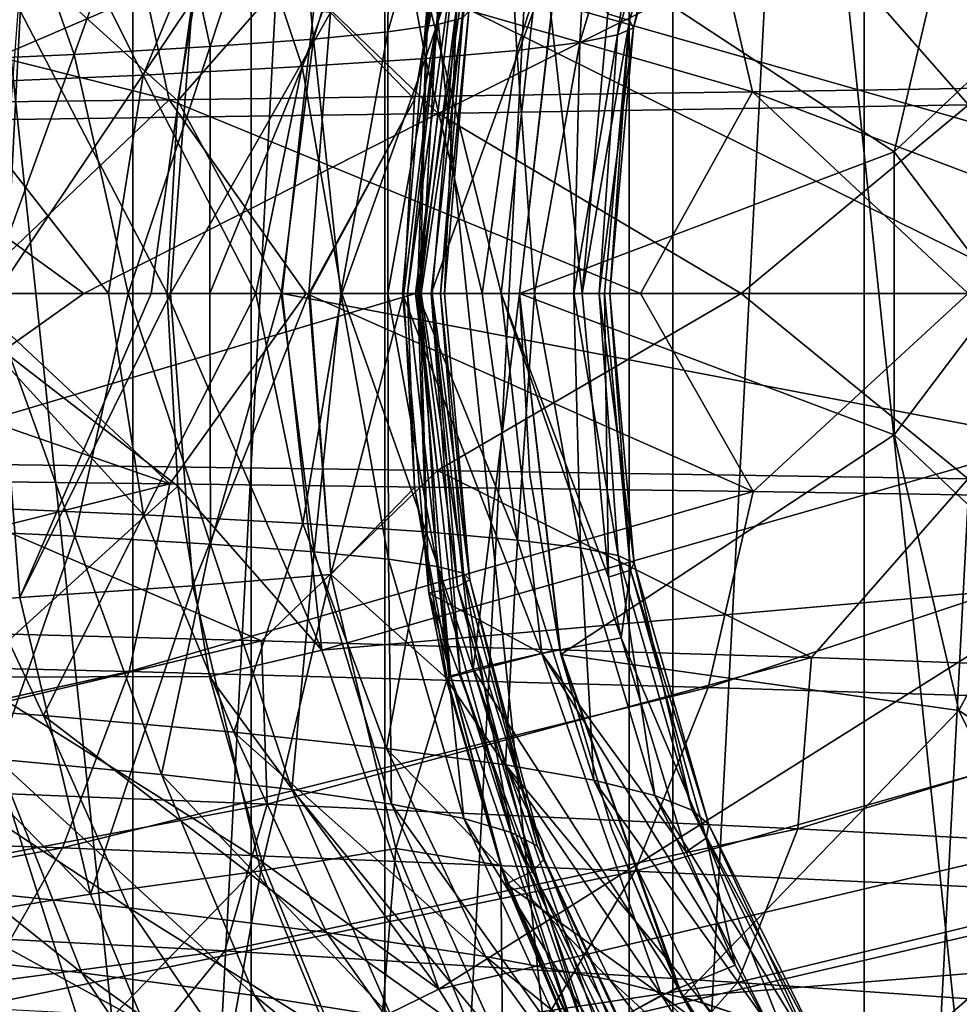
# Model space of a CAD drawing. Header units: metres. Extents: x -240 to 45, y -77 to 27.
# Tile 246 of 256: x 3 to 13, y -8 to 3. Entities that reach past the tile are written whole.
import ezdxf

# ---------------------------------------------------------------- set-up
doc = ezdxf.new("R2010")
doc.units = ezdxf.units.M
doc.layers.add('solid_MASSBILD_K_E_SW0001', color=7, linetype='CONTINUOUS')

msp = doc.modelspace()

# ---------------------------------------------------------------- linework, layer by layer
at = {"layer": 'solid_MASSBILD_K_E_SW0001'}
for points in [[(1.362111, 26.76453), (4.16087, 26.46805), (1.362072, -26.764534)], [(4.16087, 26.46805), (4.160993, -26.468023), (1.362072, -26.764534)], [(4.16087, 26.46805), (6.910635, 25.89427), (4.160993, -26.468023)], [(6.910635, 25.89427), (6.911057, -25.894173), (4.160993, -26.468023)], [(6.910635, 25.89427), (9.575647, 25.051577), (6.911057, -25.894173)], [(9.575647, 25.051577), (9.575917, -25.051476), (6.911057, -25.894173)], [(9.575647, 25.051577), (12.141052, 23.946016), (9.575917, -25.051476)], [(12.141052, 23.946016), (12.141306, -23.945889), (9.575917, -25.051476)], [(12.141052, 23.946016), (14.573893, 22.593666), (12.141306, -23.945889)], [(14.573893, 22.593666), (14.574244, -22.593454), (12.141306, -23.945889)], [(0.74895, 22.375504, 1.852711), (0.74895, -22.375504, 1.852711), (5.45105, -22.375504, 1.852711)], [(0.74895, 22.375504, 1.852711), (5.45105, -22.375504, 1.852711), (5.45105, 22.375504, 1.852711)], [(5.45105, 22.375504, 1.852711), (5.45105, -22.375504, 1.852711), (10.05056, -21.398235, 1.852711)], [(5.45105, 22.375504, 1.852711), (10.05056, -21.398235, 1.852711), (10.05056, 21.398235, 1.852711)], [(10.05056, 21.398235, 1.852711), (10.05056, -21.398235, 1.852711), (14.346745, -19.486237, 1.852711)], [(10.05056, 21.398235, 1.852711), (14.346745, -19.486237, 1.852711), (14.346745, 19.486237, 1.852711)], [(7.472445, 2.931118, 237.238342), (7.754477, 5.686038, 245.508179), (8.272345, 5.835925, 236.574905)], [(7.759025, 3.005636, 228.0914), (7.472445, 2.931118, 237.238342), (8.272345, 5.835925, 236.574905)], [(10.399521, 5.90251, 213.647217), (9.581197, 2.976155, 213.833405), (9.34147, 3.051867, 204.399994)], [(10.399521, 5.90251, 213.647217), (10.428136, 5.75297, 222.861938), (9.581197, 2.976155, 213.833405)], [(10.428136, 5.75297, 222.861938), (9.62361, 2.898921, 223.23114), (9.581197, 2.976155, 213.833405)], [(10.428136, 5.75297, 222.861938), (10.248901, 5.599157, 232.042328), (9.62361, 2.898921, 223.23114)], [(6.941089, 2.8539, 246.326599), (6.969178, 5.531329, 254.368759), (7.754477, 5.686038, 245.508179)], [(7.472445, 2.931118, 237.238342), (6.941089, 2.8539, 246.326599), (7.754477, 5.686038, 245.508179)], [(10.248901, 5.599157, 232.042328), (9.449291, 2.819399, 232.591232), (9.62361, 2.898921, 223.23114)], [(10.248901, 5.599157, 232.042328), (9.841693, 5.439894, 241.181473), (9.449291, 2.819399, 232.591232)], [(6.129585, 2.774177, 255.335312), (5.882221, 5.372211, 263.142212), (6.969178, 5.531329, 254.368759)], [(6.941089, 2.8539, 246.326599), (6.129585, 2.774177, 255.335312), (6.969178, 5.531329, 254.368759)], [(5.001781, 2.692171, 264.250458), (4.459064, 5.209097, 271.819824), (5.882221, 5.372211, 263.142212)], [(6.129585, 2.774177, 255.335312), (5.001781, 2.692171, 264.250458), (5.882221, 5.372211, 263.142212)], [(9.841693, 5.439894, 241.181473), (9.03672, 2.736987, 241.905624), (9.449291, 2.819399, 232.591232)], [(9.841693, 5.439894, 241.181473), (9.174664, 5.275226, 250.262802), (9.03672, 2.736987, 241.905624)], [(9.174664, 5.275226, 250.262802), (8.211526, 5.105655, 259.26828), (8.351462, 2.651754, 251.155991)], [(9.174664, 5.275226, 250.262802), (8.351462, 2.651754, 251.155991), (9.03672, 2.736987, 241.905624)], [(3.521114, 2.6081, 273.063538), (2.663922, 5.042399, 280.39505), (4.459064, 5.209097, 271.819824)], [(5.001781, 2.692171, 264.250458), (3.521114, 2.6081, 273.063538), (4.459064, 5.209097, 271.819824)], [(8.211526, 5.105655, 259.26828), (6.915524, 4.931695, 268.18692), (7.354996, 2.563974, 260.323914)], [(8.211526, 5.105655, 259.26828), (7.354996, 2.563974, 260.323914), (8.351462, 2.651754, 251.155991)], [(3.521114, 2.6081, 273.063538), (1.649492, 2.522187, 281.768677), (2.663922, 5.042399, 280.39505)], [(6.915524, 4.931695, 268.18692), (5.249166, 4.753865, 277.010223), (6.008282, 2.473927, 269.398712)], [(6.915524, 4.931695, 268.18692), (6.008282, 2.473927, 269.398712), (7.354996, 2.563974, 260.323914)], [(5.249166, 4.753865, 277.010223), (3.17349, 4.572699, 285.73172), (4.271233, 2.381899, 278.372345)], [(5.249166, 4.753865, 277.010223), (4.271233, 2.381899, 278.372345), (6.008282, 2.473927, 269.398712)], [(3.17349, 4.572699, 285.73172), (0.648848, 4.388738, 294.343811), (2.102249, 2.288182, 287.238708)], [(3.17349, 4.572699, 285.73172), (2.102249, 2.288182, 287.238708), (4.271233, 2.381899, 278.372345)], [(12.469006, 1.544955, 195.899994), (13.174044, 4.552973, 195.899994), (8.830376, 3.939039, 195.899994)], [(13.173816, 4.55233, 199.5), (12.468973, 1.544666, 199.5), (14.0036, 2.996131, 199.5)], [(12.469006, 1.544955, 195.899994), (12.468973, 1.544666, 199.5), (13.173816, 4.55233, 199.5)], [(12.469006, 1.544955, 195.899994), (13.173816, 4.55233, 199.5), (13.174044, 4.552973, 195.899994)], [(16.065989, 4.510163, 319.128571), (10.42858, 4.331861, 328.219788), (16.602318, 2.288752, 319.40451)], [(10.42858, 4.331861, 328.219788), (4.108854, 4.158737, 336.89151), (10.92245, 2.198272, 328.520355)], [(10.42858, 4.331861, 328.219788), (10.92245, 2.198272, 328.520355), (16.602318, 2.288752, 319.40451)], [(7.233889, 2.116792, 199.713242), (7.588478, 4.206785, 199.713242), (6.317579, 3.066219, 182.169067)], [(7.624899, 4.17173, 199.855743), (7.588478, 4.206785, 199.713242), (7.233889, 2.116792, 199.713242)], [(13.278908, 2.055944, 321.506531), (11.568009, 4.003639, 323.202301), (16.895962, 4.194451, 313.956024)], [(4.108854, 4.158737, 336.89151), (-2.915061, 3.994267, 345.022217), (4.55718, 2.110419, 337.216309)], [(2.360641, 4.17912, 117.619591), (4.532784, 0, 124.852287), (1.928061, 0, 117.695869)], [(2.360641, 4.17912, 117.619591), (4.649078, 2.102582, 124.831779), (4.532784, 0, 124.852287)], [(2.360641, 4.17912, 117.619591), (4.996468, 4.178586, 124.770523), (4.649078, 2.102582, 124.831779)], [(4.108854, 4.158737, 336.89151), (4.55718, 2.110419, 337.216309), (10.92245, 2.198272, 328.520355)], [(6.223064, 3.894305, 124.554245), (4.649078, 2.102582, 124.831779), (4.996468, 4.178586, 124.770523)], [(7.624899, 4.17173, 199.855743), (7.233889, 2.116792, 199.713242), (7.1152, 0, 199.713226)], [(7.624899, 4.17173, 199.855743), (7.1152, 0, 199.713226), (7.158577, 0.000001, 199.855743)], [(7.73164, 4.14756, 199.961533), (7.624899, 4.17173, 199.855743), (7.158577, 0.000001, 199.855743)], [(7.73164, 4.14756, 199.961533), (7.158577, 0.000001, 199.855743), (7.268021, 0.000001, 199.961533)], [(7.73164, 4.14756, 199.961533), (7.268021, 0.000001, 199.961533), (7.871974, 4.101833, 200)], [(7.268021, 0.000001, 199.961533), (7.414908, 0, 200), (7.871974, 4.101833, 200)], [(8.817513, 3.883107, 200), (7.871974, 4.101833, 200), (7.414908, 0, 200)], [(-2.915061, 3.994267, 345.022217), (-2.515386, 2.026957, 345.370575), (4.55718, 2.110419, 337.216309)], [(7.491086, 1.96223, 330.329773), (5.566409, 3.817076, 332.068726), (11.568009, 4.003639, 323.202301)], [(13.278908, 2.055944, 321.506531), (7.491086, 1.96223, 330.329773), (11.568009, 4.003639, 323.202301)], [(6.223064, 3.894305, 124.554245), (5.790922, 0, 124.63044), (4.649078, 2.102582, 124.831779)], [(14.094288, 0, 141.284409), (5.790922, 0, 124.63044), (6.223064, 3.894305, 124.554245)], [(14.204226, 1.613716, 141.274796), (14.094288, 0, 141.284409), (6.223064, 3.894305, 124.554245)], [(14.536676, 3.174805, 141.284409), (14.204226, 1.613716, 141.274796), (6.223064, 3.894305, 124.554245)], [(8.622535, 3.927633, 200.399994), (8.179976, 0, 200.399994), (7.379458, 3.217484, 200.399994)], [(8.379976, 0, 200), (8.817513, 3.883107, 200), (7.414908, 0, 200)], [(8.622535, 3.927633, 204.399994), (9.064204, 0, 204.399994), (8.179976, 0, 204.399994)], [(8.179976, 0, 204.399994), (8.179976, 0, 200.399994), (8.622535, 3.927633, 200.399994)], [(8.622535, 3.927633, 204.399994), (8.179976, 0, 204.399994), (8.622535, 3.927633, 200.399994)], [(8.830376, 3.939039, 195.899994), (8.817513, 3.883107, 200), (8.379976, 0, 200)], [(8.379976, 0, 199.5), (8.830376, 3.939039, 195.899994), (8.379976, 0, 200)], [(8.379976, 0, 199.5), (8.379976, 0, 195.899994), (8.830376, 3.939039, 195.899994)], [(12.469006, 1.544955, 195.899994), (8.830376, 3.939039, 195.899994), (8.379976, 0, 195.899994)], [(8.622535, 3.927633, 204.399994), (9.34147, 3.051867, 204.399994), (9.064204, 0, 204.399994)], [(1.03648, 1.871992, 338.695648), (-1.128524, 3.638426, 340.432587), (5.566409, 3.817076, 332.068726)], [(7.491086, 1.96223, 330.329773), (1.03648, 1.871992, 338.695648), (5.566409, 3.817076, 332.068726)], [(4.809845, 3.190789, 164.189178), (2.922407, 3.318601, 146.257294), (2.668553, 0, 146.322708)], [(4.809845, 3.190789, 164.189178), (2.668553, 0, 146.322708), (4.360192, 0, 162.125565)], [(4.809845, 3.190789, 164.189178), (4.360192, 0, 162.125565), (4.56908, 0, 164.288666)], [(4.809845, 3.190789, 164.189178), (4.56908, 0, 164.288666), (6.317579, 3.066219, 182.169067)], [(7.379458, 3.217484, 200.399994), (7.103878, 0, 200.399994), (7.289754, 0, 205.159607)], [(8.179976, 0, 200.399994), (7.103878, 0, 200.399994), (7.379458, 3.217484, 200.399994)], [(7.379458, 3.217484, 200.399994), (7.289754, 0, 205.159607), (7.69418, 3.148107, 209.669846)], [(7.69418, 3.148107, 209.669846), (7.289754, 0, 205.159607), (7.427304, 0, 209.794022)], [(7.69418, 3.148107, 209.669846), (7.427304, 0, 209.794022), (7.561474, 0, 218.692795)], [(7.69418, 3.148107, 209.669846), (7.561474, 0, 218.692795), (7.826905, 3.077734, 218.899887)], [(6.317579, 3.066219, 182.169067), (4.56908, 0, 164.288666), (6.078814, 0, 182.185562)], [(7.233889, 2.116792, 199.713242), (6.317579, 3.066219, 182.169067), (6.078814, 0, 182.185562)], [(7.826905, 3.077734, 218.899887), (7.561474, 0, 218.692795), (7.516733, 0, 227.119308)], [(7.826905, 3.077734, 218.899887), (7.516733, 0, 227.119308), (7.759025, 3.005636, 228.0914)], [(9.34147, 3.051867, 204.399994), (9.581197, 2.976155, 213.833405), (9.064204, 0, 204.399994)], [(7.472445, 2.931118, 237.238342), (7.306051, 0, 235.088699), (6.940619, 0, 242.611649)], [(7.472445, 2.931118, 237.238342), (6.940619, 0, 242.611649), (6.941089, 2.8539, 246.326599)], [(7.759025, 3.005636, 228.0914), (7.516733, 0, 227.119308), (7.306051, 0, 235.088699)], [(7.759025, 3.005636, 228.0914), (7.306051, 0, 235.088699), (7.472445, 2.931118, 237.238342)], [(9.581197, 2.976155, 213.833405), (9.306112, 0, 213.571793), (9.064204, 0, 204.399994)], [(9.581197, 2.976155, 213.833405), (9.363826, 0, 222.278), (9.306112, 0, 213.571793)], [(9.581197, 2.976155, 213.833405), (9.62361, 2.898921, 223.23114), (9.363826, 0, 222.278)], [(12.468973, 1.544666, 199.5), (13.629975, 0, 199.5), (14.0036, 2.996131, 199.5)], [(6.941089, 2.8539, 246.326599), (6.427746, 0, 249.694519), (6.129585, 2.774177, 255.335312)], [(6.941089, 2.8539, 246.326599), (6.940619, 0, 242.611649), (6.427746, 0, 249.694519)], [(9.449291, 2.819399, 232.591232), (8.971299, 0, 238.338898), (9.247963, 0, 230.531174)], [(9.449291, 2.819399, 232.591232), (9.03672, 2.736987, 241.905624), (8.971299, 0, 238.338898)], [(9.62361, 2.898921, 223.23114), (9.247963, 0, 230.531174), (9.363826, 0, 222.278)], [(9.62361, 2.898921, 223.23114), (9.449291, 2.819399, 232.591232), (9.247963, 0, 230.531174)], [(5.001781, 2.692171, 264.250458), (4.108272, 0, 268.465363), (3.521114, 2.6081, 273.063538)], [(5.001781, 2.692171, 264.250458), (5.000677, 0, 262.592407), (4.108272, 0, 268.465363)], [(6.129585, 2.774177, 255.335312), (5.777341, 0, 256.347015), (5.000677, 0, 262.592407)], [(6.129585, 2.774177, 255.335312), (5.000677, 0, 262.592407), (5.001781, 2.692171, 264.250458)], [(6.129585, 2.774177, 255.335312), (6.427746, 0, 249.694519), (5.777341, 0, 256.347015)], [(9.03672, 2.736987, 241.905624), (8.351462, 2.651754, 251.155991), (8.542623, 0, 245.703644)], [(9.03672, 2.736987, 241.905624), (8.542623, 0, 245.703644), (8.971299, 0, 238.338898)], [(3.521114, 2.6081, 273.063538), (2.571316, 0, 276.659943), (1.649492, 2.522187, 281.768677)], [(3.521114, 2.6081, 273.063538), (4.108272, 0, 268.465363), (2.571316, 0, 276.659943)], [(8.351462, 2.651754, 251.155991), (7.354996, 2.563974, 260.323914), (7.970614, 0, 252.626541)], [(8.351462, 2.651754, 251.155991), (7.970614, 0, 252.626541), (8.542623, 0, 245.703644)], [(6.008282, 2.473927, 269.398712), (4.271233, 2.381899, 278.372345), (5.501188, 0, 270.988617)], [(6.008282, 2.473927, 269.398712), (5.501188, 0, 270.988617), (6.440649, 0, 265.227722)], [(7.354996, 2.563974, 260.323914), (6.008282, 2.473927, 269.398712), (6.440649, 0, 265.227722)], [(7.354996, 2.563974, 260.323914), (6.440649, 0, 265.227722), (7.26653, 0, 259.121979)], [(7.354996, 2.563974, 260.323914), (7.26653, 0, 259.121979), (7.970614, 0, 252.626541)], [(4.271233, 2.381899, 278.372345), (2.102249, 2.288182, 287.238708), (3.892555, 0, 279.07193)], [(4.271233, 2.381899, 278.372345), (3.892555, 0, 279.07193), (5.501188, 0, 270.988617)], [(2.102249, 2.288182, 287.238708), (2.063417, 0, 286.569458), (3.892555, 0, 279.07193)], [(16.602318, 2.288752, 319.40451), (10.92245, 2.198272, 328.520355), (16.752253, 0, 319.550079)], [(10.92245, 2.198272, 328.520355), (4.55718, 2.110419, 337.216309), (9.700843, 0, 330.638947)], [(10.92245, 2.198272, 328.520355), (9.700843, 0, 330.638947), (13.274946, 0, 325.286926)], [(10.92245, 2.198272, 328.520355), (13.274946, 0, 325.286926), (16.752253, 0, 319.550079)], [(4.55718, 2.110419, 337.216309), (-2.515386, 2.026957, 345.370575), (2.338058, 0, 340.215363)], [(4.55718, 2.110419, 337.216309), (2.338058, 0, 340.215363), (6.050358, 0, 335.610748)], [(5.790922, 0, 124.63044), (4.532784, 0, 124.852287), (4.649078, 2.102582, 124.831779)], [(4.55718, 2.110419, 337.216309), (6.050358, 0, 335.610748), (9.700843, 0, 330.638947)], [(7.233889, 2.116792, 199.713242), (6.078814, 0, 182.185562), (6.090157, 0, 182.341614)], [(7.233889, 2.116792, 199.713242), (6.090157, 0, 182.341614), (7.1152, 0, 199.713226)], [(13.278908, 2.055944, 321.506531), (10.797348, 0, 325.80719), (7.491086, 1.96223, 330.329773)], [(13.278908, 2.055944, 321.506531), (14.261559, 0, 320.243195), (10.797348, 0, 325.80719)], [(7.491086, 1.96223, 330.329773), (3.625183, 0, 335.794006), (1.03648, 1.871992, 338.695648)], [(7.491086, 1.96223, 330.329773), (7.245796, 0, 330.988129), (3.625183, 0, 335.794006)], [(7.491086, 1.96223, 330.329773), (10.797348, 0, 325.80719), (7.245796, 0, 330.988129)], [(1.03648, 1.871992, 338.695648), (3.625183, 0, 335.794006), (-0.051974, 0, 340.240021)], [(12.469006, -1.544955, 195.899994), (12.469006, 1.544955, 195.899994), (8.379976, 0, 195.899994)], [(12.469006, -1.544955, 195.899994), (12.468973, 1.544666, 199.5), (12.469006, 1.544955, 195.899994)], [(12.468973, 1.544666, 199.5), (12.468973, -1.544666, 199.5), (13.629975, 0, 199.5)], [(12.469006, -1.544955, 195.899994), (12.468973, -1.544666, 199.5), (12.468973, 1.544666, 199.5)], [(-1.425642, 0, 344.469299), (-2.511124, -1.994847, 345.374268), (4.561959, -2.076987, 337.219788)], [(2.338058, 0, 340.215363), (-1.425642, 0, 344.469299), (4.561959, -2.076987, 337.219788)], [(1.028521, -1.844069, 338.713196), (-0.051974, 0, 340.240021), (3.625183, 0, 335.794006)], [(1.028521, -1.844069, 338.713196), (3.625183, 0, 335.794006), (7.245796, 0, 330.988129)], [(7.485576, -1.932972, 330.346924), (1.028521, -1.844069, 338.713196), (7.245796, 0, 330.988129)], [(4.649078, -2.102582, 124.831779), (2.362429, -4.187653, 117.619278), (1.928061, 0, 117.695869)], [(4.532784, 0, 124.852287), (4.649078, -2.102582, 124.831779), (1.928061, 0, 117.695869)], [(3.892555, 0, 279.07193), (2.063417, 0, 286.569458), (4.276623, -2.417711, 278.379242)], [(6.050358, 0, 335.610748), (2.338058, 0, 340.215363), (4.561959, -2.076987, 337.219788)], [(5.501188, 0, 270.988617), (3.892555, 0, 279.07193), (4.276623, -2.417711, 278.379242)], [(5.501188, 0, 270.988617), (4.276623, -2.417711, 278.379242), (6.01434, -2.511132, 269.404755)], [(6.223064, -3.894305, 124.554245), (4.649078, -2.102582, 124.831779), (4.532784, 0, 124.852287)], [(5.790922, 0, 124.63044), (6.223064, -3.894305, 124.554245), (4.532784, 0, 124.852287)], [(6.050358, 0, 335.610748), (4.561959, -2.076987, 337.219788), (10.927714, -2.163449, 328.52356)], [(6.440649, 0, 265.227722), (5.501188, 0, 270.988617), (6.01434, -2.511132, 269.404755)], [(14.203547, -1.608759, 141.274857), (6.223064, -3.894305, 124.554245), (5.790922, 0, 124.63044)], [(14.094288, 0, 141.284409), (14.203547, -1.608759, 141.274857), (5.790922, 0, 124.63044)], [(6.440649, 0, 265.227722), (6.01434, -2.511132, 269.404755), (7.36162, -2.602542, 260.329071)], [(9.700843, 0, 330.638947), (6.050358, 0, 335.610748), (10.927714, -2.163449, 328.52356)], [(7.26653, 0, 259.121979), (6.440649, 0, 265.227722), (7.36162, -2.602542, 260.329071)], [(8.179976, 0, 200.399994), (8.622535, -3.927633, 200.399994), (7.103878, 0, 200.399994)], [(7.158577, 0.000001, 199.855743), (7.1152, 0, 199.713226), (7.233904, -2.116922, 199.713242)], [(7.624919, -4.171819, 199.855743), (7.158577, 0.000001, 199.855743), (7.233904, -2.116922, 199.713242)], [(7.268021, 0.000001, 199.961533), (7.158577, 0.000001, 199.855743), (7.624919, -4.171819, 199.855743)], [(7.485576, -1.932972, 330.346924), (7.245796, 0, 330.988129), (10.797348, 0, 325.80719)], [(7.26653, 0, 259.121979), (7.36162, -2.602542, 260.329071), (8.35856, -2.69165, 251.160294)], [(7.970614, 0, 252.626541), (7.26653, 0, 259.121979), (8.35856, -2.69165, 251.160294)], [(7.731656, -4.14765, 199.961533), (7.414908, 0, 200), (7.268021, 0.000001, 199.961533)], [(7.731656, -4.14765, 199.961533), (7.268021, 0.000001, 199.961533), (7.624919, -4.171819, 199.855743)], [(8.379976, 0, 200), (7.414908, 0, 200), (7.872024, -4.102048, 200)], [(7.731656, -4.14765, 199.961533), (7.872024, -4.102048, 200), (7.414908, 0, 200)], [(13.275623, -2.025302, 321.52298), (7.485576, -1.932972, 330.346924), (10.797348, 0, 325.80719)], [(8.817513, -3.883107, 200), (8.379976, 0, 200), (7.872024, -4.102048, 200)], [(8.542623, 0, 245.703644), (7.970614, 0, 252.626541), (8.35856, -2.69165, 251.160294)], [(8.179976, 0, 204.399994), (9.349955, -3.09782, 204.399994), (9.486803, -3.759529, 204.399994)], [(8.179976, 0, 204.399994), (9.064204, 0, 204.399994), (9.349955, -3.09782, 204.399994)], [(8.179976, 0, 204.399994), (9.486803, -3.759529, 204.399994), (8.622535, -3.927633, 204.399994)], [(8.622535, -3.927633, 204.399994), (8.622535, -3.927633, 200.399994), (8.179976, 0, 200.399994)], [(8.179976, 0, 204.399994), (8.622535, -3.927633, 204.399994), (8.179976, 0, 200.399994)], [(8.542623, 0, 245.703644), (8.35856, -2.69165, 251.160294), (9.04421, -2.778172, 241.909042)], [(8.379976, 0, 199.5), (8.379976, 0, 200), (8.817513, -3.883107, 200)], [(8.379976, 0, 199.5), (8.817513, -3.883107, 200), (8.492932, -1.982273, 199.5)], [(8.379976, 0, 199.5), (8.492932, -1.982273, 199.5), (8.379976, 0, 195.899994)], [(8.971299, 0, 238.338898), (8.542623, 0, 245.703644), (9.04421, -2.778172, 241.909042)], [(8.971299, 0, 238.338898), (9.04421, -2.778172, 241.909042), (9.457105, -2.861831, 232.593781)], [(9.247963, 0, 230.531174), (8.971299, 0, 238.338898), (9.457105, -2.861831, 232.593781)], [(13.274946, 0, 325.286926), (9.700843, 0, 330.638947), (10.927714, -2.163449, 328.52356)], [(13.275623, -2.025302, 321.52298), (10.797348, 0, 325.80719), (14.261559, 0, 320.243195)], [(13.274946, 0, 325.286926), (10.927714, -2.163449, 328.52356), (16.608034, -2.252496, 319.40744)], [(2.927282, -3.318299, 146.299515), (2.668553, 0, 146.322708), (0.691219, -3.497286, 128.363953)], [(2.571316, 0, 276.659943), (3.527349, -2.65003, 273.070496), (1.655009, -2.562726, 281.776489)], [(2.063417, 0, 286.569458), (2.106858, -2.322576, 287.246429), (4.276623, -2.417711, 278.379242)], [(2.571316, 0, 276.659943), (4.108272, 0, 268.465363), (3.527349, -2.65003, 273.070496)], [(4.360192, 0, 162.125565), (2.668553, 0, 146.322708), (2.927282, -3.318299, 146.299515)], [(4.56908, 0, 164.288666), (4.360192, 0, 162.125565), (2.927282, -3.318299, 146.299515)], [(4.815462, -3.190371, 164.248444), (4.56908, 0, 164.288666), (2.927282, -3.318299, 146.299515)], [(4.108272, 0, 268.465363), (5.008626, -2.735461, 264.256531), (3.527349, -2.65003, 273.070496)], [(4.108272, 0, 268.465363), (5.000677, 0, 262.592407), (5.008626, -2.735461, 264.256531)], [(4.815462, -3.190371, 164.248444), (6.078814, 0, 182.185562), (4.56908, 0, 164.288666)], [(4.815462, -3.190371, 164.248444), (6.31843, -3.066138, 182.180847), (6.078814, 0, 182.185562)], [(5.000677, 0, 262.592407), (5.777341, 0, 256.347015), (5.008626, -2.735461, 264.256531)], [(5.777341, 0, 256.347015), (6.136943, -2.818794, 255.3405), (5.008626, -2.735461, 264.256531)], [(5.777341, 0, 256.347015), (6.427746, 0, 249.694519), (6.136943, -2.818794, 255.3405)], [(6.090157, 0, 182.341614), (6.078814, 0, 182.185562), (6.31843, -3.066138, 182.180847)], [(7.1152, 0, 199.713226), (6.090157, 0, 182.341614), (6.31843, -3.066138, 182.180847)], [(6.427746, 0, 249.694519), (6.948872, -2.899807, 246.330902), (6.136943, -2.818794, 255.3405)], [(7.233904, -2.116922, 199.713242), (7.1152, 0, 199.713226), (6.31843, -3.066138, 182.180847)], [(6.427746, 0, 249.694519), (6.940619, 0, 242.611649), (6.948872, -2.899807, 246.330902)], [(6.940619, 0, 242.611649), (7.480578, -2.978275, 237.24176), (6.948872, -2.899807, 246.330902)], [(6.940619, 0, 242.611649), (7.306051, 0, 235.088699), (7.480578, -2.978275, 237.24176)], [(7.289754, 0, 205.159607), (7.103878, 0, 200.399994), (7.388472, -3.269283, 200.399994)], [(8.622535, -3.927633, 200.399994), (7.388472, -3.269283, 200.399994), (7.103878, 0, 200.399994)], [(7.289754, 0, 205.159607), (7.388472, -3.269283, 200.399994), (7.703029, -3.198773, 209.670685)], [(7.427304, 0, 209.794022), (7.289754, 0, 205.159607), (7.703029, -3.198773, 209.670685)], [(7.306051, 0, 235.088699), (7.767445, -3.053999, 228.093948), (7.480578, -2.978275, 237.24176)], [(7.306051, 0, 235.088699), (7.516733, 0, 227.119308), (7.767445, -3.053999, 228.093948)], [(7.427304, 0, 209.794022), (7.703029, -3.198773, 209.670685), (7.83556, -3.127263, 218.901566)], [(7.561474, 0, 218.692795), (7.427304, 0, 209.794022), (7.83556, -3.127263, 218.901566)], [(7.516733, 0, 227.119308), (7.83556, -3.127263, 218.901566), (7.767445, -3.053999, 228.093948)], [(7.516733, 0, 227.119308), (7.561474, 0, 218.692795), (7.83556, -3.127263, 218.901566)], [(8.830338, -3.938884, 199.5), (8.830376, -3.939039, 195.899994), (8.379976, 0, 195.899994)], [(12.469006, -1.544955, 195.899994), (8.379976, 0, 195.899994), (8.830376, -3.939039, 195.899994)], [(8.492932, -1.982273, 199.5), (8.830338, -3.938884, 199.5), (8.379976, 0, 195.899994)], [(9.064204, 0, 204.399994), (9.306112, 0, 213.571793), (9.349955, -3.09782, 204.399994)], [(9.247963, 0, 230.531174), (9.457105, -2.861831, 232.593781), (9.63169, -2.942555, 223.232834)], [(9.363826, 0, 222.278), (9.247963, 0, 230.531174), (9.63169, -2.942555, 223.232834)], [(9.306112, 0, 213.571793), (9.589497, -3.020957, 213.834244), (9.349955, -3.09782, 204.399994)], [(9.306112, 0, 213.571793), (9.363826, 0, 222.278), (9.589497, -3.020957, 213.834244)], [(9.363826, 0, 222.278), (9.63169, -2.942555, 223.232834), (9.589497, -3.020957, 213.834244)], [(12.468973, -1.544666, 199.5), (14.0036, -2.996131, 199.5), (13.629975, 0, 199.5)], [(14.203547, -1.608759, 141.274857), (14.533963, -3.165243, 141.284409), (6.223064, -3.894305, 124.554245)], [(13.174044, -4.552973, 195.899994), (12.469006, -1.544955, 195.899994), (8.830376, -3.939039, 195.899994)], [(12.468973, -1.544666, 199.5), (13.173816, -4.55233, 199.5), (14.0036, -2.996131, 199.5)], [(12.469006, -1.544955, 195.899994), (13.173816, -4.55233, 199.5), (12.468973, -1.544666, 199.5)], [(13.174044, -4.552973, 195.899994), (13.173816, -4.55233, 199.5), (12.469006, -1.544955, 195.899994)], [(5.562549, -3.789388, 332.091949), (-1.135843, -3.612012, 340.456329), (1.028521, -1.844069, 338.713196)], [(5.562549, -3.789388, 332.091949), (1.028521, -1.844069, 338.713196), (7.485576, -1.932972, 330.346924)], [(11.567303, -3.97463, 323.224579), (5.562549, -3.789388, 332.091949), (7.485576, -1.932972, 330.346924)], [(11.567303, -3.97463, 323.224579), (7.485576, -1.932972, 330.346924), (13.275623, -2.025302, 321.52298)], [(4.561959, -2.076987, 337.219788), (-2.511124, -1.994847, 345.374268), (-2.906637, -3.963622, 345.029541)], [(8.492932, -1.982273, 199.5), (8.817513, -3.883107, 200), (8.830338, -3.938884, 199.5)], [(16.898111, -4.164099, 313.97699), (11.567303, -3.97463, 323.224579), (13.275623, -2.025302, 321.52298)], [(4.561959, -2.076987, 337.219788), (-2.906637, -3.963622, 345.029541), (4.118303, -4.12683, 336.898346)], [(4.649078, -2.102582, 124.831779), (4.996468, -4.178586, 124.770523), (2.362429, -4.187653, 117.619278)], [(10.927714, -2.163449, 328.52356), (4.561959, -2.076987, 337.219788), (4.118303, -4.12683, 336.898346)], [(6.223064, -3.894305, 124.554245), (4.996468, -4.178586, 124.770523), (4.649078, -2.102582, 124.831779)], [(7.588565, -4.20717, 199.713242), (7.233904, -2.116922, 199.713242), (6.31843, -3.066138, 182.180847)], [(7.624919, -4.171819, 199.855743), (7.233904, -2.116922, 199.713242), (7.588565, -4.20717, 199.713242)], [(10.927714, -2.163449, 328.52356), (4.118303, -4.12683, 336.898346), (10.438989, -4.298626, 328.226105)], [(16.608034, -2.252496, 319.40744), (10.927714, -2.163449, 328.52356), (10.438989, -4.298626, 328.226105)], [(16.608034, -2.252496, 319.40744), (10.438989, -4.298626, 328.226105), (16.077291, -4.47556, 319.134399)], [(2.106858, -2.322576, 287.246429), (0.656724, -4.420136, 294.359711), (3.183022, -4.605451, 285.746094)], [(4.276623, -2.417711, 278.379242), (2.106858, -2.322576, 287.246429), (3.183022, -4.605451, 285.746094)], [(4.276623, -2.417711, 278.379242), (3.183022, -4.605451, 285.746094), (5.260132, -4.787949, 277.023041)], [(6.01434, -2.511132, 269.404755), (4.276623, -2.417711, 278.379242), (5.260132, -4.787949, 277.023041)], [(1.655009, -2.562726, 281.776489), (3.527349, -2.65003, 273.070496), (2.674549, -5.081118, 280.412445)], [(6.01434, -2.511132, 269.404755), (5.260132, -4.787949, 277.023041), (6.927721, -4.967085, 268.19812)], [(7.36162, -2.602542, 260.329071), (6.01434, -2.511132, 269.404755), (6.927721, -4.967085, 268.19812)], [(3.527349, -2.65003, 273.070496), (4.471202, -5.249138, 271.835327), (2.674549, -5.081118, 280.412445)], [(3.527349, -2.65003, 273.070496), (5.008626, -2.735461, 264.256531), (4.471202, -5.249138, 271.835327)], [(7.36162, -2.602542, 260.329071), (6.927721, -4.967085, 268.19812), (8.224768, -5.142324, 259.277863)], [(8.35856, -2.69165, 251.160294), (7.36162, -2.602542, 260.329071), (8.224768, -5.142324, 259.277863)], [(5.008626, -2.735461, 264.256531), (5.895637, -5.413547, 263.155792), (4.471202, -5.249138, 271.835327)], [(5.008626, -2.735461, 264.256531), (6.136943, -2.818794, 255.3405), (5.895637, -5.413547, 263.155792)], [(8.35856, -2.69165, 251.160294), (8.224768, -5.142324, 259.277863), (9.188786, -5.313141, 250.270767)], [(9.04421, -2.778172, 241.909042), (8.35856, -2.69165, 251.160294), (9.188786, -5.313141, 250.270767)], [(9.04421, -2.778172, 241.909042), (9.188786, -5.313141, 250.270767), (9.856549, -5.479017, 241.18782)], [(9.457105, -2.861831, 232.593781), (9.04421, -2.778172, 241.909042), (9.856549, -5.479017, 241.18782)], [(6.136943, -2.818794, 255.3405), (6.983662, -5.573927, 254.380371), (5.895637, -5.413547, 263.155792)], [(6.136943, -2.818794, 255.3405), (6.948872, -2.899807, 246.330902), (6.983662, -5.573927, 254.380371)], [(6.948872, -2.899807, 246.330902), (7.769842, -5.729864, 245.517838), (6.983662, -5.573927, 254.380371)], [(6.948872, -2.899807, 246.330902), (7.480578, -2.978275, 237.24176), (7.769842, -5.729864, 245.517838)], [(9.457105, -2.861831, 232.593781), (9.856549, -5.479017, 241.18782), (10.264365, -5.63945, 232.047058)], [(9.63169, -2.942555, 223.232834), (9.457105, -2.861831, 232.593781), (10.264365, -5.63945, 232.047058)], [(7.480578, -2.978275, 237.24176), (8.288429, -5.88094, 236.582611), (7.769842, -5.729864, 245.517838)], [(7.480578, -2.978275, 237.24176), (7.767445, -3.053999, 228.093948), (8.288429, -5.88094, 236.582611)], [(9.589497, -3.020957, 213.834244), (9.63169, -2.942555, 223.232834), (10.444105, -5.794391, 222.865067)], [(9.63169, -2.942555, 223.232834), (10.264365, -5.63945, 232.047058), (10.444105, -5.794391, 222.865067)], [(13.173816, -4.55233, 199.5), (15.10158, -5.808736, 199.5), (14.0036, -2.996131, 199.5)], [(5.556157, -6.302237, 164.209244), (6.31843, -3.066138, 182.180847), (4.815462, -3.190371, 164.248444)], [(5.556157, -6.302237, 164.209244), (7.031047, -6.056731, 182.162445), (6.31843, -3.066138, 182.180847)], [(7.588565, -4.20717, 199.713242), (6.31843, -3.066138, 182.180847), (7.031047, -6.056731, 182.162445)], [(7.767445, -3.053999, 228.093948), (8.572777, -6.02681, 227.59433), (8.288429, -5.88094, 236.582611)], [(7.767445, -3.053999, 228.093948), (7.83556, -3.127263, 218.901566), (8.572777, -6.02681, 227.59433)], [(9.486803, -3.759529, 204.399994), (9.349955, -3.09782, 204.399994), (9.589497, -3.020957, 213.834244)], [(9.486803, -3.759529, 204.399994), (9.589497, -3.020957, 213.834244), (10.415915, -5.945026, 213.648773)], [(9.589497, -3.020957, 213.834244), (10.444105, -5.794391, 222.865067), (10.415915, -5.945026, 213.648773)], [(4.815462, -3.190371, 164.248444), (2.927282, -3.318299, 146.299515), (3.698491, -6.554977, 146.243408)], [(5.556157, -6.302237, 164.209244), (4.815462, -3.190371, 164.248444), (3.698491, -6.554977, 146.243408)], [(14.533963, -3.165243, 141.284409), (7.497664, -7.593008, 124.329498), (6.223064, -3.894305, 124.554245)], [(7.703029, -3.198773, 209.670685), (7.388472, -3.269283, 200.399994), (8.528219, -6.306111, 209.501083)], [(14.533963, -3.165243, 141.284409), (15.607141, -5.681771, 141.284409), (7.497664, -7.593008, 124.329498)], [(7.83556, -3.127263, 218.901566), (7.703029, -3.198773, 209.670685), (8.646905, -6.168093, 218.565399)], [(7.703029, -3.198773, 209.670685), (8.528219, -6.306111, 209.501083), (8.646905, -6.168093, 218.565399)], [(7.83556, -3.127263, 218.901566), (8.646905, -6.168093, 218.565399), (8.572777, -6.02681, 227.59433)], [(3.698491, -6.554977, 146.243408), (2.927282, -3.318299, 146.299515), (0.691219, -3.497286, 128.363953)], [(7.388472, -3.269283, 200.399994), (8.234672, -6.442182, 200.399994), (8.528219, -6.306111, 209.501083)], [(7.388472, -3.269283, 200.399994), (7.575939, -4.199968, 200.399994), (8.234672, -6.442182, 200.399994)], [(8.622535, -3.927633, 200.399994), (7.575939, -4.199968, 200.399994), (7.388472, -3.269283, 200.399994)], [(3.698491, -6.554977, 146.243408), (0.691219, -3.497286, 128.363953), (1.518803, -6.905779, 128.300369)], [(-0.839522, -5.314103, 338.834229), (-1.135843, -3.612012, 340.456329), (5.562549, -3.789388, 332.091949)], [(8.622535, -3.927633, 204.399994), (9.486803, -3.759529, 204.399994), (10.198504, -6.092759, 204.399994)], [(9.486803, -3.759529, 204.399994), (10.415915, -5.945026, 213.648773), (10.198504, -6.092759, 204.399994)], [(5.624337, -5.572973, 330.513), (-0.839522, -5.314103, 338.834229), (5.562549, -3.789388, 332.091949)], [(5.624337, -5.572973, 330.513), (5.562549, -3.789388, 332.091949), (11.567303, -3.97463, 323.224579)], [(4.118303, -4.12683, 336.898346), (-2.906637, -3.963622, 345.029541), (-3.555656, -5.811762, 344.464111)], [(6.223064, -3.894305, 124.554245), (7.497664, -7.593008, 124.329498), (4.996468, -4.178586, 124.770523)], [(11.414635, -5.842393, 321.715424), (5.624337, -5.572973, 330.513), (11.567303, -3.97463, 323.224579)], [(8.622535, -3.927633, 200.399994), (9.927836, -7.657955, 200.399994), (7.575939, -4.199968, 200.399994)], [(10.108131, -7.571383, 200), (8.817513, -3.883107, 200), (7.872024, -4.102048, 200)], [(8.622535, -3.927633, 204.399994), (10.198504, -6.092759, 204.399994), (10.733427, -7.329845, 204.399994)], [(8.622535, -3.927633, 204.399994), (10.733427, -7.329845, 204.399994), (9.927836, -7.657955, 204.399994)], [(9.927836, -7.657955, 204.399994), (9.927836, -7.657955, 200.399994), (8.622535, -3.927633, 200.399994)], [(8.622535, -3.927633, 204.399994), (9.927836, -7.657955, 204.399994), (8.622535, -3.927633, 200.399994)], [(8.830338, -3.938884, 199.5), (8.817513, -3.883107, 200), (10.108131, -7.571383, 200)], [(8.830338, -3.938884, 199.5), (10.108131, -7.571383, 200), (9.387826, -5.8445, 199.5)], [(8.830338, -3.938884, 199.5), (9.387826, -5.8445, 199.5), (8.830376, -3.939039, 195.899994)], [(10.158177, -7.674452, 199.5), (10.158252, -7.674592, 195.899994), (8.830376, -3.939039, 195.899994)], [(13.174044, -4.552973, 195.899994), (8.830376, -3.939039, 195.899994), (10.158252, -7.674592, 195.899994)], [(9.387826, -5.8445, 199.5), (10.158177, -7.674452, 199.5), (8.830376, -3.939039, 195.899994)], [(11.414635, -5.842393, 321.715424), (11.567303, -3.97463, 323.224579), (16.898111, -4.164099, 313.97699)], [(4.118303, -4.12683, 336.898346), (-3.555656, -5.811762, 344.464111), (3.390308, -6.051077, 336.371155)], [(-1.900411, -8.175389, 85.976341), (2.362429, -4.187653, 117.619278), (3.64656, -8.191724, 117.392853)], [(4.996468, -4.178586, 124.770523), (5.570552, -6.201952, 124.669296), (2.362429, -4.187653, 117.619278)], [(5.570552, -6.201952, 124.669296), (3.64656, -8.191724, 117.392853), (2.362429, -4.187653, 117.619278)], [(10.438989, -4.298626, 328.226105), (4.118303, -4.12683, 336.898346), (3.390308, -6.051077, 336.371155)], [(7.497664, -7.593008, 124.329498), (5.570552, -6.201952, 124.669296), (4.996468, -4.178586, 124.770523)], [(7.624919, -4.171819, 199.855743), (7.588565, -4.20717, 199.713242), (8.174355, -6.243151, 199.713257)], [(7.731656, -4.14765, 199.961533), (7.624919, -4.171819, 199.855743), (9.001455, -8.136328, 199.855743)], [(9.001455, -8.136328, 199.855743), (7.624919, -4.171819, 199.855743), (8.174355, -6.243151, 199.713257)], [(9.100204, -8.08915, 199.961533), (7.872024, -4.102048, 200), (7.731656, -4.14765, 199.961533)], [(9.100204, -8.08915, 199.961533), (7.731656, -4.14765, 199.961533), (9.001455, -8.136328, 199.855743)], [(10.108131, -7.571383, 200), (7.872024, -4.102048, 200), (9.238075, -8.036766, 200)], [(9.100204, -8.08915, 199.961533), (9.238075, -8.036766, 200), (7.872024, -4.102048, 200)], [(16.55072, -6.117163, 312.559845), (11.414635, -5.842393, 321.715424), (16.898111, -4.164099, 313.97699)], [(8.174355, -6.243151, 199.713257), (7.588565, -4.20717, 199.713242), (7.031047, -6.056731, 182.162445)], [(9.927836, -7.657955, 200.399994), (8.234672, -6.442182, 200.399994), (7.575939, -4.199968, 200.399994)], [(10.438989, -4.298626, 328.226105), (3.390308, -6.051077, 336.371155), (9.63706, -6.302985, 327.738251)], [(16.077291, -4.47556, 319.134399), (10.438989, -4.298626, 328.226105), (9.63706, -6.302985, 327.738251)], [(0.656724, -4.420136, 294.359711), (1.504749, -6.433967, 295.051788), (4.117559, -6.705192, 286.368286)], [(3.183022, -4.605451, 285.746094), (0.656724, -4.420136, 294.359711), (4.117559, -6.705192, 286.368286)], [(16.077291, -4.47556, 319.134399), (9.63706, -6.302985, 327.738251), (15.206439, -6.562425, 318.686554)], [(3.183022, -4.605451, 285.746094), (4.117559, -6.705192, 286.368286), (6.27191, -6.972205, 277.572906)], [(5.260132, -4.787949, 277.023041), (3.183022, -4.605451, 285.746094), (6.27191, -6.972205, 277.572906)], [(14.546812, -7.320694, 195.899994), (13.174044, -4.552973, 195.899994), (10.158252, -7.674592, 195.899994)], [(13.173816, -4.55233, 199.5), (14.546294, -7.319885, 199.5), (15.10158, -5.808736, 199.5)], [(13.174044, -4.552973, 195.899994), (14.546294, -7.319885, 199.5), (13.173816, -4.55233, 199.5)], [(14.546812, -7.320694, 195.899994), (14.546294, -7.319885, 199.5), (13.174044, -4.552973, 195.899994)], [(5.260132, -4.787949, 277.023041), (6.27191, -6.972205, 277.572906), (8.008068, -7.234224, 268.674438)], [(6.927721, -4.967085, 268.19812), (5.260132, -4.787949, 277.023041), (8.008068, -7.234224, 268.674438)], [(3.60419, -7.412477, 281.292511), (0.468969, -4.909901, 288.881561), (2.674549, -5.081118, 280.412445)], [(3.60419, -7.412477, 281.292511), (1.29901, -7.159998, 289.859558), (0.468969, -4.909901, 288.881561)], [(6.927721, -4.967085, 268.19812), (8.008068, -7.234224, 268.674438), (9.365651, -7.490479, 259.680664)], [(8.224768, -5.142324, 259.277863), (6.927721, -4.967085, 268.19812), (9.365651, -7.490479, 259.680664)], [(5.487473, -7.660256, 272.615112), (2.674549, -5.081118, 280.412445), (4.471202, -5.249138, 271.835327)], [(5.487473, -7.660256, 272.615112), (3.60419, -7.412477, 281.292511), (2.674549, -5.081118, 280.412445)], [(8.224768, -5.142324, 259.277863), (9.365651, -7.490479, 259.680664), (10.382945, -7.740212, 250.60112)], [(9.188786, -5.313141, 250.270767), (8.224768, -5.142324, 259.277863), (10.382945, -7.740212, 250.60112)], [(6.986622, -7.902713, 263.834259), (4.471202, -5.249138, 271.835327), (5.895637, -5.413547, 263.155792)], [(6.986622, -7.902713, 263.834259), (5.487473, -7.660256, 272.615112), (4.471202, -5.249138, 271.835327)], [(-1.087867, -6.843568, 337.359161), (-0.839522, -5.314103, 338.834229), (5.624337, -5.572973, 330.513)], [(9.188786, -5.313141, 250.270767), (10.382945, -7.740212, 250.60112), (11.097519, -7.982677, 241.447617)], [(9.856549, -5.479017, 241.18782), (9.188786, -5.313141, 250.270767), (11.097519, -7.982677, 241.447617)], [(8.138612, -8.139226, 254.957565), (5.895637, -5.413547, 263.155792), (6.983662, -5.573927, 254.380371)], [(8.138612, -8.139226, 254.957565), (6.986622, -7.902713, 263.834259), (5.895637, -5.413547, 263.155792)], [(5.163702, -7.175148, 329.092438), (-1.087867, -6.843568, 337.359161), (5.624337, -5.572973, 330.513)], [(5.163702, -7.175148, 329.092438), (5.624337, -5.572973, 330.513), (11.414635, -5.842393, 321.715424)], [(8.979193, -8.369172, 245.99469), (6.983662, -5.573927, 254.380371), (7.769842, -5.729864, 245.517838)], [(8.979193, -8.369172, 245.99469), (8.138612, -8.139226, 254.957565), (6.983662, -5.573927, 254.380371)], [(9.856549, -5.479017, 241.18782), (11.097519, -7.982677, 241.447617), (11.546516, -8.217139, 232.238464)], [(10.264365, -5.63945, 232.047058), (9.856549, -5.479017, 241.18782), (11.546516, -8.217139, 232.238464)], [(15.607141, -5.681771, 141.284409), (9.550861, -10.911064, 123.967461), (7.497664, -7.593008, 124.329498)], [(15.607141, -5.681771, 141.284409), (17.218897, -7.861511, 141.284409), (9.550861, -10.911064, 123.967461)], [(10.264365, -5.63945, 232.047058), (11.546516, -8.217139, 232.238464), (11.762815, -8.443527, 222.990417)], [(10.444105, -5.794391, 222.865067), (10.264365, -5.63945, 232.047058), (11.762815, -8.443527, 222.990417)], [(9.543803, -8.591929, 236.960403), (7.769842, -5.729864, 245.517838), (8.288429, -5.88094, 236.582611)], [(9.543803, -8.591929, 236.960403), (8.979193, -8.369172, 245.99469), (7.769842, -5.729864, 245.517838)], [(10.415915, -5.945026, 213.648773), (10.444105, -5.794391, 222.865067), (11.767644, -8.663598, 213.710297)], [(10.444105, -5.794391, 222.865067), (11.762815, -8.443527, 222.990417), (11.767644, -8.663598, 213.710297)], [(3.390308, -6.051077, 336.371155), (-3.555656, -5.811762, 344.464111), (-4.438422, -7.483027, 343.69516)], [(10.758348, -7.519371, 320.36853), (5.163702, -7.175148, 329.092438), (11.414635, -5.842393, 321.715424)], [(9.867073, -8.806967, 227.874725), (8.288429, -5.88094, 236.582611), (8.572777, -6.02681, 227.59433)], [(9.867073, -8.806967, 227.874725), (9.543803, -8.591929, 236.960403), (8.288429, -5.88094, 236.582611)], [(9.387826, -5.8445, 199.5), (10.108131, -7.571383, 200), (10.158177, -7.674452, 199.5)], [(10.758348, -7.519371, 320.36853), (11.414635, -5.842393, 321.715424), (16.55072, -6.117163, 312.559845)], [(10.733427, -7.329845, 204.399994), (10.198504, -6.092759, 204.399994), (10.415915, -5.945026, 213.648773)], [(10.415915, -5.945026, 213.648773), (11.767644, -8.663598, 213.710297), (11.580687, -8.8794, 204.399994)], [(10.733427, -7.329845, 204.399994), (10.415915, -5.945026, 213.648773), (11.580687, -8.8794, 204.399994)], [(3.390308, -6.051077, 336.371155), (-4.438422, -7.483027, 343.69516), (2.400139, -7.791171, 335.654266)], [(9.63706, -6.302985, 327.738251), (3.390308, -6.051077, 336.371155), (2.400139, -7.791171, 335.654266)], [(6.770586, -9.258968, 164.146942), (7.031047, -6.056731, 182.162445), (5.556157, -6.302237, 164.209244)], [(6.770586, -9.258968, 164.146942), (8.19905, -8.898145, 182.130219), (7.031047, -6.056731, 182.162445)], [(8.174355, -6.243151, 199.713257), (7.031047, -6.056731, 182.162445), (8.19905, -8.898145, 182.130219)], [(9.974524, -9.015159, 218.750305), (8.572777, -6.02681, 227.59433), (8.646905, -6.168093, 218.565399)], [(9.974524, -9.015159, 218.750305), (9.867073, -8.806967, 227.874725), (8.572777, -6.02681, 227.59433)], [(15.715309, -7.869656, 311.302612), (10.758348, -7.519371, 320.36853), (16.55072, -6.117163, 312.559845)], [(5.570552, -6.201952, 124.669296), (6.364108, -8.147298, 124.529373), (3.64656, -8.191724, 117.392853)], [(7.497664, -7.593008, 124.329498), (6.364108, -8.147298, 124.529373), (5.570552, -6.201952, 124.669296)], [(9.884727, -9.218476, 209.592407), (8.646905, -6.168093, 218.565399), (8.528219, -6.306111, 209.501083)], [(9.884727, -9.218476, 209.592407), (9.974524, -9.015159, 218.750305), (8.646905, -6.168093, 218.565399)], [(9.63706, -6.302985, 327.738251), (2.400139, -7.791171, 335.654266), (8.546343, -8.115532, 327.07486)], [(5.556157, -6.302237, 164.209244), (3.698491, -6.554977, 146.243408), (4.96313, -9.630326, 146.154297)], [(6.770586, -9.258968, 164.146942), (5.556157, -6.302237, 164.209244), (4.96313, -9.630326, 146.154297)], [(8.983554, -8.199254, 199.713272), (8.174355, -6.243151, 199.713257), (8.19905, -8.898145, 182.130219)], [(9.001455, -8.136328, 199.855743), (8.174355, -6.243151, 199.713257), (8.983554, -8.199254, 199.713272)], [(9.616738, -9.418937, 200.399994), (8.528219, -6.306111, 209.501083), (8.234672, -6.442182, 200.399994)], [(9.616738, -9.418937, 200.399994), (9.884727, -9.218476, 209.592407), (8.528219, -6.306111, 209.501083)], [(15.206439, -6.562425, 318.686554), (9.63706, -6.302985, 327.738251), (8.546343, -8.115532, 327.07486)], [(1.504749, -6.433967, 295.051788), (2.660244, -8.22117, 295.945404), (5.387536, -8.57004, 287.171295)], [(4.117559, -6.705192, 286.368286), (1.504749, -6.433967, 295.051788), (5.387536, -8.57004, 287.171295)], [(8.968358, -8.188223, 200.399994), (9.616738, -9.418937, 200.399994), (8.234672, -6.442182, 200.399994)], [(9.927836, -7.657955, 200.399994), (8.968358, -8.188223, 200.399994), (8.234672, -6.442182, 200.399994)], [(4.96313, -9.630326, 146.154297), (3.698491, -6.554977, 146.243408), (1.518803, -6.905779, 128.300369)], [(15.206439, -6.562425, 318.686554), (8.546343, -8.115532, 327.07486), (14.021987, -8.449591, 318.077606)], [(4.117559, -6.705192, 286.368286), (5.387536, -8.57004, 287.171295), (7.644306, -8.913352, 278.281982)], [(6.27191, -6.972205, 277.572906), (4.117559, -6.705192, 286.368286), (7.644306, -8.913352, 278.281982)], [(-2.029769, -8.125886, 336.298645), (-1.087867, -6.843568, 337.359161), (5.163702, -7.175148, 329.092438)], [(4.96313, -9.630326, 146.154297), (1.518803, -6.905779, 128.300369), (2.8741, -10.139024, 128.191101)], [(6.27191, -6.972205, 277.572906), (7.644306, -8.913352, 278.281982), (9.471571, -9.250127, 269.288025)], [(8.008068, -7.234224, 268.674438), (6.27191, -6.972205, 277.572906), (9.471571, -9.250127, 269.288025)], [(4.065299, -8.519434, 328.091034), (-2.029769, -8.125886, 336.298645), (5.163702, -7.175148, 329.092438)], [(5.008445, -9.523647, 281.873779), (1.29901, -7.159998, 289.859558), (3.60419, -7.412477, 281.292511)], [(2.618142, -9.198325, 290.514618), (1.29901, -7.159998, 289.859558), (5.008445, -9.523647, 281.873779)], [(4.065299, -8.519434, 328.091034), (5.163702, -7.175148, 329.092438), (10.758348, -7.519371, 320.36853)], [(8.008068, -7.234224, 268.674438), (9.471571, -9.250127, 269.288025), (10.909767, -9.579393, 260.198792)], [(9.365651, -7.490479, 259.680664), (8.008068, -7.234224, 268.674438), (10.909767, -9.579393, 260.198792)], [(6.968465, -9.84292, 273.121613), (3.60419, -7.412477, 281.292511), (5.487473, -7.660256, 272.615112)], [(5.008445, -9.523647, 281.873779), (3.60419, -7.412477, 281.292511), (6.968465, -9.84292, 273.121613)], [(9.927836, -7.657955, 204.399994), (10.733427, -7.329845, 204.399994), (11.580687, -8.8794, 204.399994)], [(16.515205, -9.702449, 195.899994), (14.546812, -7.320694, 195.899994), (10.158252, -7.674592, 195.899994)], [(9.513311, -8.927602, 319.433136), (4.065299, -8.519434, 328.091034), (10.758348, -7.519371, 320.36853)], [(9.365651, -7.490479, 259.680664), (10.909767, -9.579393, 260.198792), (11.998173, -9.900197, 251.025375)], [(10.382945, -7.740212, 250.60112), (9.365651, -7.490479, 259.680664), (11.998173, -9.900197, 251.025375)], [(9.513311, -8.927602, 319.433136), (10.758348, -7.519371, 320.36853), (15.715309, -7.869656, 311.302612)], [(7.497664, -7.593008, 124.329498), (9.550861, -10.911064, 123.967461), (6.364108, -8.147298, 124.529373)], [(12.187057, -10.879932, 200), (10.108131, -7.571383, 200), (9.238075, -8.036766, 200)], [(10.158177, -7.674452, 199.5), (10.108131, -7.571383, 200), (12.187057, -10.879932, 200)], [(8.536486, -10.155338, 264.266602), (5.487473, -7.660256, 272.615112), (6.986622, -7.902713, 263.834259)], [(6.968465, -9.84292, 273.121613), (5.487473, -7.660256, 272.615112), (8.536486, -10.155338, 264.266602)], [(9.927836, -7.657955, 200.399994), (12.030572, -11.004497, 200.399994), (8.968358, -8.188223, 200.399994)], [(9.927836, -7.657955, 204.399994), (11.580687, -8.8794, 204.399994), (12.73926, -10.528224, 204.399994)], [(9.927836, -7.657955, 204.399994), (12.73926, -10.528224, 204.399994), (12.030572, -11.004497, 204.399994)], [(12.030572, -11.004497, 204.399994), (12.030572, -11.004497, 200.399994), (9.927836, -7.657955, 200.399994)], [(9.927836, -7.657955, 204.399994), (12.030572, -11.004497, 204.399994), (9.927836, -7.657955, 200.399994)], [(10.158177, -7.674452, 199.5), (12.187057, -10.879932, 200), (11.13142, -9.405048, 199.5)], [(10.158177, -7.674452, 199.5), (11.13142, -9.405048, 199.5), (10.158252, -7.674592, 195.899994)], [(12.294954, -11.013885, 199.5), (12.295004, -11.013938, 195.899994), (10.158252, -7.674592, 195.899994)], [(16.515205, -9.702449, 195.899994), (10.158252, -7.674592, 195.899994), (12.295004, -11.013938, 195.899994)], [(11.13142, -9.405048, 199.5), (12.294954, -11.013885, 199.5), (10.158252, -7.674592, 195.899994)], [(10.382945, -7.740212, 250.60112), (11.998173, -9.900197, 251.025375), (12.775401, -10.211589, 241.780701)], [(11.097519, -7.982677, 241.447617), (10.382945, -7.740212, 250.60112), (12.775401, -10.211589, 241.780701)]]:
    msp.add_3dface(points, dxfattribs=at)

doc.saveas('drawing.dxf')
